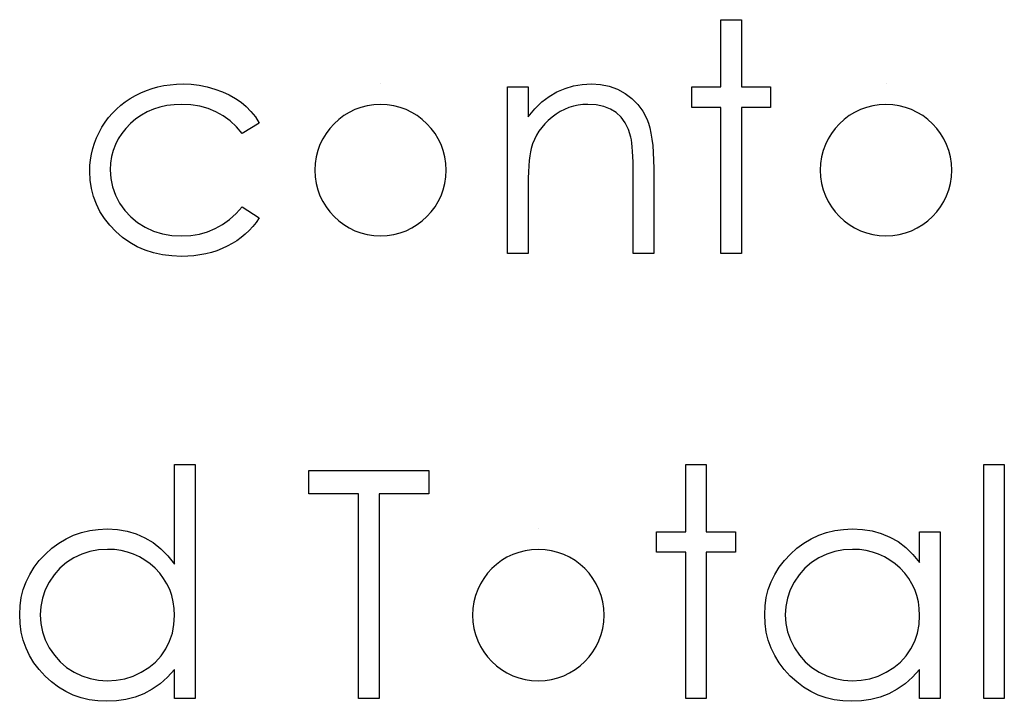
# Model space of a CAD drawing. Header units: inches. Extents: x 7.3 to 43.3, y -43.5 to -20.4.
# Tile 116 of 136: x 35.43 to 36.025, y -37.547 to -37.135. Entities that reach past the tile are written whole.
import ezdxf

# ---------------------------------------------------------------- set-up
doc = ezdxf.new("R2010")
doc.units = ezdxf.units.IN
doc.header["$LTSCALE"] = 0.5
doc.header["$MEASUREMENT"] = 0

msp = doc.modelspace()

# ---------------------------------------------------------------- linework, layer by layer
at = {"color": 7, "linetype": 'Continuous'}
for p, q in [((35.85405, -37.13467), (35.86642, -37.13467)), ((35.85405, -37.1753), (35.85405, -37.13467)), ((35.86642, -37.13467), (35.86642, -37.13467)), ((35.86642, -37.13467), (35.86642, -37.1753)), ((35.50004, -37.18046), (35.5033, -37.17883)), ((35.5033, -37.17883), (35.50667, -37.17742)), ((35.50667, -37.17742), (35.51012, -37.17624)), ((35.51012, -37.17624), (35.51368, -37.17527)), ((35.51368, -37.17527), (35.51732, -37.1745)), ((35.51732, -37.1745), (35.52105, -37.17397)), ((35.52105, -37.17397), (35.52489, -37.17364)), ((35.52489, -37.17364), (35.52883, -37.17353)), ((35.52883, -37.17353), (35.52883, -37.17353)), ((35.52883, -37.17353), (35.53377, -37.17372)), ((35.53377, -37.17372), (35.53866, -37.1743)), ((35.53866, -37.1743), (35.54344, -37.17524)), ((35.54344, -37.17524), (35.54813, -37.1766)), ((35.54813, -37.1766), (35.5526, -37.17825)), ((35.5526, -37.17825), (35.55674, -37.18013)), ((35.6483, -37.17353), (35.6483, -37.17353)), ((35.72509, -37.1753), (35.73746, -37.1753)), ((35.72509, -37.27599), (35.72509, -37.1753)), ((35.73746, -37.1753), (35.73746, -37.1753)), ((35.73746, -37.1753), (35.73746, -37.19346)), ((35.75024, -37.18101), (35.75493, -37.17828)), ((35.75493, -37.17828), (35.75982, -37.17621)), ((35.75982, -37.17621), (35.76492, -37.17472)), ((35.76492, -37.17472), (35.77025, -37.17383)), ((35.77025, -37.17383), (35.77577, -37.17353)), ((35.77577, -37.17353), (35.77577, -37.17353)), ((35.77577, -37.17353), (35.78135, -37.17389)), ((35.78135, -37.17389), (35.78659, -37.17494)), ((35.78659, -37.17494), (35.79151, -37.17673)), ((35.79151, -37.17673), (35.79609, -37.17922)), ((35.79609, -37.17922), (35.80023, -37.18231)), ((35.83639, -37.18766), (35.83639, -37.1753)), ((35.83639, -37.1753), (35.83639, -37.1753)), ((35.83639, -37.1753), (35.85405, -37.1753)), ((35.85405, -37.1753), (35.85405, -37.1753)), ((35.86642, -37.1753), (35.86642, -37.1753)), ((35.86642, -37.1753), (35.88409, -37.1753)), ((35.88409, -37.1753), (35.88409, -37.1753)), ((35.88409, -37.1753), (35.88409, -37.18766)), ((35.95392, -37.17353), (35.95392, -37.17353)), ((35.49115, -37.18642), (35.49394, -37.18427)), ((35.49394, -37.18427), (35.49692, -37.18228)), ((35.49692, -37.18228), (35.50004, -37.18046)), ((35.55674, -37.18013), (35.56049, -37.18225)), ((35.56049, -37.18225), (35.56392, -37.1846)), ((35.56392, -37.1846), (35.56704, -37.18722)), ((35.74152, -37.1886), (35.74577, -37.18443)), ((35.74577, -37.18443), (35.75024, -37.18101)), ((35.80023, -37.18231), (35.80382, -37.1859)), ((35.48384, -37.1939), (35.4861, -37.19123)), ((35.4861, -37.19123), (35.48856, -37.18874)), ((35.48856, -37.18874), (35.49115, -37.18642)), ((35.50719, -37.1904), (35.50363, -37.19238)), ((35.51095, -37.18877), (35.50719, -37.1904)), ((35.51489, -37.18753), (35.51095, -37.18877)), ((35.51903, -37.18662), (35.51489, -37.18753)), ((35.5234, -37.18609), (35.51903, -37.18662)), ((35.52792, -37.1859), (35.5234, -37.18609)), ((35.53358, -37.18617), (35.52792, -37.1859)), ((35.52792, -37.1859), (35.52792, -37.1859)), ((35.53891, -37.187), (35.53358, -37.18617)), ((35.54396, -37.18838), (35.53891, -37.187)), ((35.54871, -37.19031), (35.54396, -37.18838)), ((35.55312, -37.1928), (35.54871, -37.19031)), ((35.56704, -37.18722), (35.56991, -37.19018)), ((35.56991, -37.19018), (35.57256, -37.19349)), ((35.73746, -37.19346), (35.74152, -37.1886)), ((35.75689, -37.1902), (35.75438, -37.19178)), ((35.75949, -37.18891), (35.75689, -37.1902)), ((35.76216, -37.1878), (35.75949, -37.18891)), ((35.7649, -37.18697), (35.76216, -37.1878)), ((35.76774, -37.18637), (35.7649, -37.18697)), ((35.77064, -37.18601), (35.76774, -37.18637)), ((35.77362, -37.1859), (35.77064, -37.18601)), ((35.77864, -37.1862), (35.77362, -37.1859)), ((35.77362, -37.1859), (35.77362, -37.1859)), ((35.78317, -37.18714), (35.77864, -37.1862)), ((35.7872, -37.18869), (35.78317, -37.18714)), ((35.79073, -37.19087), (35.7872, -37.18869)), ((35.79374, -37.19365), (35.79073, -37.19087)), ((35.80382, -37.1859), (35.8068, -37.18998)), ((35.8068, -37.18998), (35.8092, -37.19457)), ((35.85405, -37.18766), (35.83639, -37.18766)), ((35.83639, -37.18766), (35.83639, -37.18766)), ((35.85405, -37.27599), (35.85405, -37.18766)), ((35.85405, -37.18766), (35.85405, -37.18766)), ((35.88409, -37.18766), (35.86642, -37.18766)), ((35.86642, -37.18766), (35.86642, -37.18766)), ((35.86642, -37.18766), (35.86642, -37.27599)), ((35.88409, -37.18766), (35.88409, -37.18766)), ((35.47981, -37.19973), (35.48174, -37.19672)), ((35.48174, -37.19672), (35.48384, -37.1939)), ((35.50026, -37.1947), (35.49709, -37.19741)), ((35.50363, -37.19238), (35.50026, -37.1947)), ((35.55724, -37.19583), (35.55312, -37.1928)), ((35.56107, -37.19942), (35.55724, -37.19583)), ((35.57493, -37.19713), (35.56458, -37.20356)), ((35.57256, -37.19349), (35.57493, -37.19713)), ((35.73746, -37.19346), (35.73746, -37.19346)), ((35.74966, -37.19556), (35.74759, -37.19763)), ((35.75195, -37.19357), (35.74966, -37.19556)), ((35.75438, -37.19178), (35.75195, -37.19357)), ((35.79623, -37.19705), (35.79374, -37.19365)), ((35.79819, -37.20108), (35.79623, -37.19705)), ((35.8092, -37.19457), (35.81019, -37.19713)), ((35.81019, -37.19713), (35.81105, -37.20006)), ((35.47661, -37.20602), (35.4781, -37.20285)), ((35.4781, -37.20285), (35.47981, -37.19973)), ((35.49422, -37.20036), (35.49173, -37.20348)), ((35.49709, -37.19741), (35.49422, -37.20036)), ((35.56458, -37.20356), (35.56107, -37.19942)), ((35.74403, -37.20216), (35.74256, -37.20458)), ((35.74571, -37.19984), (35.74403, -37.20216)), ((35.74759, -37.19763), (35.74571, -37.19984)), ((35.79959, -37.20572), (35.79819, -37.20108)), ((35.81105, -37.20006), (35.81177, -37.20329)), ((35.47534, -37.20928), (35.47661, -37.20602)), ((35.48961, -37.20674), (35.4879, -37.21016)), ((35.49173, -37.20348), (35.48961, -37.20674)), ((35.56458, -37.20356), (35.56458, -37.20356)), ((35.7413, -37.20712), (35.74022, -37.2098)), ((35.74256, -37.20458), (35.7413, -37.20712)), ((35.79992, -37.20732), (35.79959, -37.20572)), ((35.79959, -37.20572), (35.79959, -37.20572)), ((35.80023, -37.20931), (35.79992, -37.20732)), ((35.81177, -37.20329), (35.81237, -37.20688)), ((35.81237, -37.20688), (35.81282, -37.2108)), ((35.47349, -37.21596), (35.47432, -37.21259)), ((35.47432, -37.21259), (35.47534, -37.20928)), ((35.48655, -37.21372), (35.48561, -37.21745)), ((35.4879, -37.21016), (35.48655, -37.21372)), ((35.73892, -37.2146), (35.73853, -37.21703)), ((35.73936, -37.21256), (35.73892, -37.2146)), ((35.74022, -37.2098), (35.73936, -37.21256)), ((35.73936, -37.21256), (35.73936, -37.21256)), ((35.80048, -37.21162), (35.80023, -37.20931)), ((35.8007, -37.2143), (35.80048, -37.21162)), ((35.80086, -37.21737), (35.8007, -37.2143)), ((35.81282, -37.2108), (35.81315, -37.21505)), ((35.81315, -37.21505), (35.81337, -37.21966)), ((35.47258, -37.22291), (35.47294, -37.21941)), ((35.47294, -37.21941), (35.47349, -37.21596)), ((35.48561, -37.21745), (35.48503, -37.22134)), ((35.7382, -37.21982), (35.73793, -37.22302)), ((35.73853, -37.21703), (35.7382, -37.21982)), ((35.80097, -37.22076), (35.80086, -37.21737)), ((35.80103, -37.22451), (35.80097, -37.22076)), ((35.81337, -37.21966), (35.81342, -37.22457)), ((35.47247, -37.22647), (35.47258, -37.22291)), ((35.47272, -37.23172), (35.47247, -37.22647)), ((35.47247, -37.22647), (35.47247, -37.22647)), ((35.48503, -37.22134), (35.48483, -37.22537)), ((35.48483, -37.22537), (35.48483, -37.22537)), ((35.48483, -37.22537), (35.48519, -37.23064)), ((35.73773, -37.22658), (35.73757, -37.23053)), ((35.73793, -37.22302), (35.73773, -37.22658)), ((35.80106, -37.22863), (35.80103, -37.22451)), ((35.81342, -37.22457), (35.81342, -37.22457)), ((35.81342, -37.22457), (35.81342, -37.27599)), ((35.47346, -37.23677), (35.47272, -37.23172)), ((35.48519, -37.23064), (35.48624, -37.23575)), ((35.73757, -37.23053), (35.73749, -37.23487)), ((35.80106, -37.27599), (35.80106, -37.22863)), ((35.80106, -37.22863), (35.80106, -37.22863)), ((35.47468, -37.2416), (35.47346, -37.23677)), ((35.48624, -37.23575), (35.48801, -37.24072)), ((35.73749, -37.23487), (35.73746, -37.23959)), ((35.47641, -37.24627), (35.47468, -37.2416)), ((35.48801, -37.24072), (35.49046, -37.24552)), ((35.73746, -37.23959), (35.73746, -37.23959)), ((35.73746, -37.23959), (35.73746, -37.27599)), ((35.47862, -37.25071), (35.47641, -37.24627)), ((35.48133, -37.25493), (35.47862, -37.25071)), ((35.49046, -37.24552), (35.49356, -37.24996)), ((35.49356, -37.24996), (35.49717, -37.25391)), ((35.56091, -37.25187), (35.56458, -37.24773)), ((35.56458, -37.24773), (35.56458, -37.24773)), ((35.56458, -37.24773), (35.57493, -37.25452)), ((35.4845, -37.25899), (35.48133, -37.25493)), ((35.49717, -37.25391), (35.50129, -37.25731)), ((35.55279, -37.25849), (35.55696, -37.25546)), ((35.55696, -37.25546), (35.56091, -37.25187)), ((35.57493, -37.25452), (35.57305, -37.2572)), ((35.57493, -37.25452), (35.57493, -37.25452)), ((35.4882, -37.26283), (35.4845, -37.25899)), ((35.50129, -37.25731), (35.50595, -37.26018)), ((35.50595, -37.26018), (35.51103, -37.26247)), ((35.51103, -37.26247), (35.51638, -37.2641)), ((35.54363, -37.26291), (35.54835, -37.26098)), ((35.54835, -37.26098), (35.55279, -37.25849)), ((35.5688, -37.26211), (35.56646, -37.26432)), ((35.57101, -37.25974), (35.5688, -37.26211)), ((35.57305, -37.2572), (35.57101, -37.25974)), ((35.49226, -37.26633), (35.4882, -37.26283)), ((35.49657, -37.26937), (35.49226, -37.26633)), ((35.51638, -37.2641), (35.52204, -37.26506)), ((35.52204, -37.26506), (35.52801, -37.26539)), ((35.52801, -37.26539), (35.53347, -37.26512)), ((35.52801, -37.26539), (35.52801, -37.26539)), ((35.53347, -37.26512), (35.53869, -37.26429)), ((35.53869, -37.26429), (35.54363, -37.26291)), ((35.56129, -37.26829), (35.55848, -37.27006)), ((35.56397, -37.26639), (35.56129, -37.26829)), ((35.56646, -37.26432), (35.56397, -37.26639)), ((35.50115, -37.27194), (35.49657, -37.26937)), ((35.50598, -37.27403), (35.50115, -37.27194)), ((35.51106, -37.27566), (35.50598, -37.27403)), ((35.54923, -37.27434), (35.54595, -37.27539)), ((35.55243, -37.2731), (35.54923, -37.27434)), ((35.55553, -37.27166), (35.55243, -37.2731)), ((35.55848, -37.27006), (35.55553, -37.27166)), ((35.51638, -37.27682), (35.51106, -37.27566)), ((35.52196, -37.27754), (35.51638, -37.27682)), ((35.52781, -37.27776), (35.52196, -37.27754)), ((35.53165, -37.27768), (35.52781, -37.27776)), ((35.52781, -37.27776), (35.52781, -37.27776)), ((35.53538, -37.27737), (35.53165, -37.27768)), ((35.53902, -37.27691), (35.53538, -37.27737)), ((35.54252, -37.27624), (35.53902, -37.27691)), ((35.54595, -37.27539), (35.54252, -37.27624)), ((35.73746, -37.27599), (35.72509, -37.27599)), ((35.72509, -37.27599), (35.72509, -37.27599)), ((35.73746, -37.27599), (35.73746, -37.27599)), ((35.81342, -37.27599), (35.80106, -37.27599)), ((35.80106, -37.27599), (35.80106, -37.27599)), ((35.81342, -37.27599), (35.81342, -37.27599)), ((35.86642, -37.27599), (35.85405, -37.27599)), ((35.85405, -37.27599), (35.85405, -37.27599)), ((35.86642, -37.27599), (35.86642, -37.27599)), ((35.5237, -37.46381), (35.5237, -37.40369)), ((35.5237, -37.40369), (35.5237, -37.40369)), ((35.5237, -37.40369), (35.53607, -37.40369)), ((35.53607, -37.40369), (35.53607, -37.54502)), ((35.83285, -37.40369), (35.84522, -37.40369)), ((35.83286, -37.44433), (35.83286, -37.40369)), ((35.84522, -37.40369), (35.84522, -37.40369)), ((35.84522, -37.40369), (35.84522, -37.44433)), ((36.01305, -37.40369), (36.02542, -37.40369)), ((36.01305, -37.54502), (36.01305, -37.40369)), ((36.02542, -37.40369), (36.02542, -37.40369)), ((36.02542, -37.40369), (36.02542, -37.54502)), ((35.60496, -37.42136), (35.60496, -37.40723)), ((35.60496, -37.40723), (35.60496, -37.40723)), ((35.60496, -37.40723), (35.67739, -37.40723)), ((35.67739, -37.40723), (35.67739, -37.40723)), ((35.67739, -37.40723), (35.67739, -37.42136)), ((35.635, -37.42136), (35.60496, -37.42136)), ((35.635, -37.54502), (35.635, -37.42136)), ((35.635, -37.42136), (35.635, -37.42136)), ((35.67739, -37.42136), (35.64736, -37.42136)), ((35.64736, -37.42136), (35.64736, -37.42136)), ((35.64736, -37.42136), (35.64736, -37.54502)), ((35.67739, -37.42136), (35.67739, -37.42136)), ((35.45811, -37.44849), (35.4627, -37.44637)), ((35.4627, -37.44637), (35.46747, -37.44469)), ((35.46747, -37.44469), (35.47244, -37.4435)), ((35.47244, -37.4435), (35.4776, -37.44281)), ((35.4776, -37.44281), (35.48296, -37.44256)), ((35.48296, -37.44256), (35.48296, -37.44256)), ((35.48296, -37.44256), (35.48911, -37.44289)), ((35.48911, -37.44289), (35.49496, -37.44389)), ((35.49496, -37.44389), (35.50051, -37.44557)), ((35.50051, -37.44557), (35.50576, -37.44789)), ((35.7437, -37.44256), (35.7437, -37.44256)), ((35.81519, -37.45669), (35.81519, -37.44433)), ((35.81519, -37.44433), (35.81519, -37.44433)), ((35.81519, -37.44433), (35.83286, -37.44433)), ((35.83286, -37.44433), (35.83286, -37.44433)), ((35.84522, -37.44433), (35.84522, -37.44433)), ((35.84522, -37.44433), (35.86289, -37.44433)), ((35.86289, -37.44433), (35.86289, -37.44433)), ((35.86289, -37.44433), (35.86289, -37.45669)), ((35.9086, -37.44849), (35.91318, -37.44637)), ((35.91318, -37.44637), (35.91796, -37.44469)), ((35.91796, -37.44469), (35.92292, -37.4435)), ((35.92292, -37.4435), (35.92809, -37.44281)), ((35.92809, -37.44281), (35.93344, -37.44256)), ((35.93344, -37.44256), (35.93344, -37.44256)), ((35.93344, -37.44256), (35.9396, -37.44286)), ((35.9396, -37.44286), (35.94545, -37.44377)), ((35.94545, -37.44377), (35.951, -37.44532)), ((35.951, -37.44532), (35.95624, -37.44745)), ((35.97418, -37.46296), (35.97418, -37.44433)), ((35.97418, -37.44433), (35.97418, -37.44433)), ((35.97418, -37.44433), (35.98655, -37.44433)), ((35.98655, -37.44433), (35.98655, -37.54502)), ((35.44956, -37.45421), (35.45375, -37.45112)), ((35.45375, -37.45112), (35.45811, -37.44849)), ((35.50576, -37.44789), (35.5107, -37.45087)), ((35.5107, -37.45087), (35.51536, -37.45451)), ((35.90004, -37.45421), (35.90424, -37.45112)), ((35.90424, -37.45112), (35.9086, -37.44849)), ((35.95624, -37.44745), (35.96118, -37.45023)), ((35.96118, -37.45023), (35.96585, -37.45377)), ((35.44194, -37.46166), (35.44558, -37.45777)), ((35.44558, -37.45777), (35.44956, -37.45421)), ((35.46755, -37.45785), (35.46278, -37.46012)), ((35.47252, -37.45622), (35.46755, -37.45785)), ((35.47771, -37.45526), (35.47252, -37.45622)), ((35.48312, -37.45493), (35.47771, -37.45526)), ((35.48732, -37.45509), (35.48312, -37.45493)), ((35.49135, -37.45564), (35.48732, -37.45509)), ((35.49521, -37.45653), (35.49135, -37.45564)), ((35.49891, -37.4578), (35.49521, -37.45653)), ((35.50242, -37.4594), (35.49891, -37.4578)), ((35.51536, -37.45451), (35.51967, -37.45885)), ((35.51967, -37.45885), (35.5237, -37.46381)), ((35.83286, -37.45669), (35.81519, -37.45669)), ((35.81519, -37.45669), (35.81519, -37.45669)), ((35.83286, -37.54502), (35.83286, -37.45669)), ((35.83286, -37.45669), (35.83286, -37.45669)), ((35.86289, -37.45669), (35.84522, -37.45669)), ((35.84522, -37.45669), (35.84522, -37.45669)), ((35.84522, -37.45669), (35.84522, -37.54502)), ((35.86289, -37.45669), (35.86289, -37.45669)), ((35.89242, -37.46166), (35.89607, -37.45777)), ((35.89607, -37.45777), (35.90004, -37.45421)), ((35.91804, -37.45785), (35.91326, -37.46012)), ((35.92301, -37.45622), (35.91804, -37.45785)), ((35.9282, -37.45526), (35.92301, -37.45622)), ((35.93361, -37.45493), (35.9282, -37.45526)), ((35.9378, -37.45509), (35.93361, -37.45493)), ((35.94183, -37.45564), (35.9378, -37.45509)), ((35.9457, -37.45653), (35.94183, -37.45564)), ((35.9494, -37.4578), (35.9457, -37.45653)), ((35.9529, -37.4594), (35.9494, -37.4578)), ((35.96585, -37.45377), (35.97015, -37.45799)), ((35.97015, -37.45799), (35.97418, -37.46296)), ((35.43879, -37.46577), (35.44194, -37.46166)), ((35.45836, -37.46296), (35.45441, -37.46635)), ((35.46278, -37.46012), (35.45836, -37.46296)), ((35.50578, -37.46136), (35.50242, -37.4594)), ((35.50896, -37.4637), (35.50578, -37.46136)), ((35.51197, -37.46638), (35.50896, -37.4637)), ((35.5237, -37.46381), (35.5237, -37.46381)), ((35.88928, -37.46577), (35.89242, -37.46166)), ((35.90885, -37.46296), (35.9049, -37.46635)), ((35.91326, -37.46012), (35.90885, -37.46296)), ((35.95627, -37.46136), (35.9529, -37.4594)), ((35.95944, -37.4637), (35.95627, -37.46136)), ((35.96245, -37.46638), (35.95944, -37.4637)), ((35.97418, -37.46296), (35.97418, -37.46296)), ((35.43396, -37.47452), (35.43614, -37.47005)), ((35.43614, -37.47005), (35.43879, -37.46577)), ((35.45094, -37.47025), (35.44793, -37.47469)), ((35.45441, -37.46635), (35.45094, -37.47025)), ((35.51473, -37.46934), (35.51197, -37.46638)), ((35.5171, -37.47245), (35.51473, -37.46934)), ((35.88445, -37.47452), (35.88663, -37.47005)), ((35.88663, -37.47005), (35.88928, -37.46577)), ((35.90142, -37.47025), (35.89841, -37.47469)), ((35.9049, -37.46635), (35.90142, -37.47025)), ((35.96521, -37.46934), (35.96245, -37.46638)), ((35.96759, -37.47245), (35.96521, -37.46934)), ((35.43225, -37.47922), (35.43396, -37.47452)), ((35.44793, -37.47469), (35.44553, -37.47944)), ((35.51912, -37.47577), (35.5171, -37.47245)), ((35.52077, -37.47924), (35.51912, -37.47577)), ((35.88273, -37.47922), (35.88445, -37.47452)), ((35.89841, -37.47469), (35.89601, -37.47944)), ((35.9696, -37.47577), (35.96759, -37.47245)), ((35.97126, -37.47924), (35.9696, -37.47577)), ((35.43103, -37.48408), (35.43225, -37.47922)), ((35.44553, -37.47944), (35.44382, -37.48435)), ((35.52204, -37.48289), (35.52077, -37.47924)), ((35.52295, -37.48673), (35.52204, -37.48289)), ((35.88152, -37.48408), (35.88273, -37.47922)), ((35.89601, -37.47944), (35.8943, -37.48435)), ((35.97253, -37.48289), (35.97126, -37.47924)), ((35.97344, -37.48673), (35.97253, -37.48289)), ((35.43032, -37.48915), (35.43103, -37.48408)), ((35.44382, -37.48435), (35.44277, -37.48938)), ((35.52351, -37.49073), (35.52295, -37.48673)), ((35.8808, -37.48915), (35.88152, -37.48408)), ((35.8943, -37.48435), (35.89325, -37.48938)), ((35.97399, -37.49073), (35.97344, -37.48673)), ((35.43007, -37.4944), (35.43032, -37.48915)), ((35.43032, -37.49975), (35.43007, -37.4944)), ((35.43007, -37.4944), (35.43007, -37.4944)), ((35.44277, -37.48938), (35.44244, -37.49454)), ((35.44244, -37.49454), (35.44244, -37.49454)), ((35.44244, -37.49454), (35.44279, -37.49967)), ((35.52337, -37.50036), (35.5237, -37.4949)), ((35.5237, -37.4949), (35.52351, -37.49073)), ((35.5237, -37.4949), (35.5237, -37.4949)), ((35.88055, -37.4944), (35.8808, -37.48915)), ((35.8808, -37.49975), (35.88055, -37.4944)), ((35.88055, -37.4944), (35.88055, -37.4944)), ((35.89325, -37.48938), (35.89292, -37.49454)), ((35.89292, -37.49454), (35.89292, -37.49454)), ((35.89292, -37.49454), (35.89328, -37.49967)), ((35.97385, -37.50036), (35.97418, -37.4949)), ((35.97418, -37.4949), (35.97399, -37.49073)), ((35.97418, -37.4949), (35.97418, -37.4949)), ((35.43103, -37.50492), (35.43032, -37.49975)), ((35.44279, -37.49967), (35.44382, -37.5047)), ((35.5224, -37.50552), (35.52337, -37.50036)), ((35.88152, -37.50492), (35.8808, -37.49975)), ((35.89328, -37.49967), (35.8943, -37.5047)), ((35.97289, -37.50552), (35.97385, -37.50036)), ((35.43222, -37.50986), (35.43103, -37.50492)), ((35.44382, -37.5047), (35.44555, -37.50961)), ((35.52075, -37.51044), (35.5224, -37.50552)), ((35.88271, -37.50986), (35.88152, -37.50492)), ((35.8943, -37.5047), (35.89604, -37.50961)), ((35.97123, -37.51044), (35.97289, -37.50552)), ((35.43391, -37.5146), (35.43222, -37.50986)), ((35.44555, -37.50961), (35.44798, -37.51441)), ((35.51845, -37.51505), (35.52075, -37.51044)), ((35.88439, -37.5146), (35.88271, -37.50986)), ((35.89604, -37.50961), (35.89847, -37.51441)), ((35.96894, -37.51505), (35.97123, -37.51044)), ((35.43609, -37.51916), (35.43391, -37.5146)), ((35.44798, -37.51441), (35.45102, -37.51888)), ((35.51556, -37.51927), (35.51845, -37.51505)), ((35.88657, -37.51916), (35.88439, -37.5146)), ((35.89847, -37.51441), (35.9015, -37.51888)), ((35.96604, -37.51927), (35.96894, -37.51505)), ((35.43871, -37.52349), (35.43609, -37.51916)), ((35.44183, -37.52761), (35.43871, -37.52349)), ((35.45102, -37.51888), (35.4545, -37.52283)), ((35.4545, -37.52283), (35.45847, -37.52625)), ((35.5081, -37.52636), (35.51213, -37.52305)), ((35.51213, -37.52305), (35.51556, -37.51927)), ((35.88919, -37.52349), (35.88657, -37.51916)), ((35.89231, -37.52761), (35.88919, -37.52349)), ((35.9015, -37.51888), (35.90498, -37.52283)), ((35.90498, -37.52283), (35.90896, -37.52625)), ((35.95859, -37.52636), (35.96262, -37.52305)), ((35.96262, -37.52305), (35.96604, -37.51927)), ((35.44544, -37.53153), (35.44183, -37.52761)), ((35.45847, -37.52625), (35.46292, -37.52915)), ((35.46292, -37.52915), (35.46769, -37.53147)), ((35.49864, -37.5315), (35.50355, -37.52921)), ((35.50355, -37.52921), (35.5081, -37.52636)), ((35.5237, -37.52761), (35.51942, -37.53224)), ((35.5237, -37.54502), (35.5237, -37.52761)), ((35.5237, -37.52761), (35.5237, -37.52761)), ((35.89593, -37.53153), (35.89231, -37.52761)), ((35.90896, -37.52625), (35.9134, -37.52915)), ((35.9134, -37.52915), (35.91818, -37.53147)), ((35.94912, -37.5315), (35.95403, -37.52921)), ((35.95403, -37.52921), (35.95859, -37.52636)), ((35.97418, -37.52761), (35.96991, -37.53224)), ((35.97418, -37.54502), (35.97418, -37.52761)), ((35.97418, -37.52761), (35.97418, -37.52761)), ((35.44939, -37.53511), (35.44544, -37.53153)), ((35.45353, -37.53821), (35.44939, -37.53511)), ((35.46769, -37.53147), (35.47263, -37.5331)), ((35.47263, -37.5331), (35.47774, -37.53409)), ((35.47774, -37.53409), (35.48301, -37.53442)), ((35.48301, -37.53442), (35.48837, -37.53409)), ((35.48301, -37.53442), (35.48301, -37.53442)), ((35.48837, -37.53409), (35.49358, -37.53313)), ((35.49358, -37.53313), (35.49864, -37.5315)), ((35.51492, -37.53622), (35.51012, -37.53953)), ((35.51942, -37.53224), (35.51492, -37.53622)), ((35.89988, -37.53511), (35.89593, -37.53153)), ((35.90402, -37.53821), (35.89988, -37.53511)), ((35.91818, -37.53147), (35.92312, -37.5331)), ((35.92312, -37.5331), (35.92822, -37.53409)), ((35.92822, -37.53409), (35.9335, -37.53442)), ((35.9335, -37.53442), (35.93885, -37.53409)), ((35.9335, -37.53442), (35.9335, -37.53442)), ((35.93885, -37.53409), (35.94407, -37.53313)), ((35.94407, -37.53313), (35.94912, -37.5315)), ((35.96541, -37.53622), (35.9606, -37.53953)), ((35.96991, -37.53224), (35.96541, -37.53622)), ((35.45789, -37.54083), (35.45353, -37.53821)), ((35.46242, -37.54298), (35.45789, -37.54083)), ((35.50509, -37.54218), (35.49982, -37.5442)), ((35.51012, -37.53953), (35.50509, -37.54218)), ((35.90838, -37.54083), (35.90402, -37.53821)), ((35.9129, -37.54298), (35.90838, -37.54083)), ((35.95558, -37.54218), (35.95031, -37.5442)), ((35.9606, -37.53953), (35.95558, -37.54218)), ((35.46717, -37.54464), (35.46242, -37.54298)), ((35.47211, -37.54582), (35.46717, -37.54464)), ((35.47724, -37.54654), (35.47211, -37.54582)), ((35.48257, -37.54679), (35.47724, -37.54654)), ((35.48856, -37.54651), (35.48257, -37.54679)), ((35.48257, -37.54679), (35.48257, -37.54679)), ((35.49433, -37.54563), (35.48856, -37.54651)), ((35.49982, -37.5442), (35.49433, -37.54563)), ((35.53607, -37.54502), (35.5237, -37.54502)), ((35.5237, -37.54502), (35.5237, -37.54502)), ((35.53607, -37.54502), (35.53607, -37.54502)), ((35.64736, -37.54502), (35.635, -37.54502)), ((35.635, -37.54502), (35.635, -37.54502)), ((35.64736, -37.54502), (35.64736, -37.54502)), ((35.84522, -37.54502), (35.83286, -37.54502)), ((35.83286, -37.54502), (35.83286, -37.54502)), ((35.84522, -37.54502), (35.84522, -37.54502)), ((35.91765, -37.54464), (35.9129, -37.54298)), ((35.92259, -37.54582), (35.91765, -37.54464)), ((35.92773, -37.54654), (35.92259, -37.54582)), ((35.93305, -37.54679), (35.92773, -37.54654)), ((35.93904, -37.54651), (35.93305, -37.54679)), ((35.93305, -37.54679), (35.93305, -37.54679)), ((35.94481, -37.54563), (35.93904, -37.54651)), ((35.95031, -37.5442), (35.94481, -37.54563)), ((35.98655, -37.54502), (35.97418, -37.54502)), ((35.97418, -37.54502), (35.97418, -37.54502)), ((35.98655, -37.54502), (35.98655, -37.54502)), ((36.02542, -37.54502), (36.01305, -37.54502)), ((36.01305, -37.54502), (36.01305, -37.54502)), ((36.02542, -37.54502), (36.02542, -37.54502))]:
    msp.add_line(p, q, dxfattribs=at)
for centre, start, end in [((35.64824, -37.22564), 90.00027, 89.99973), ((35.95387, -37.22564), 90.00072, 89.99928), ((35.74364, -37.49467), 90.00066, 89.99934)]:
    msp.add_arc(centre, 0.03974, start, end, dxfattribs=at)

doc.saveas('drawing.dxf')
